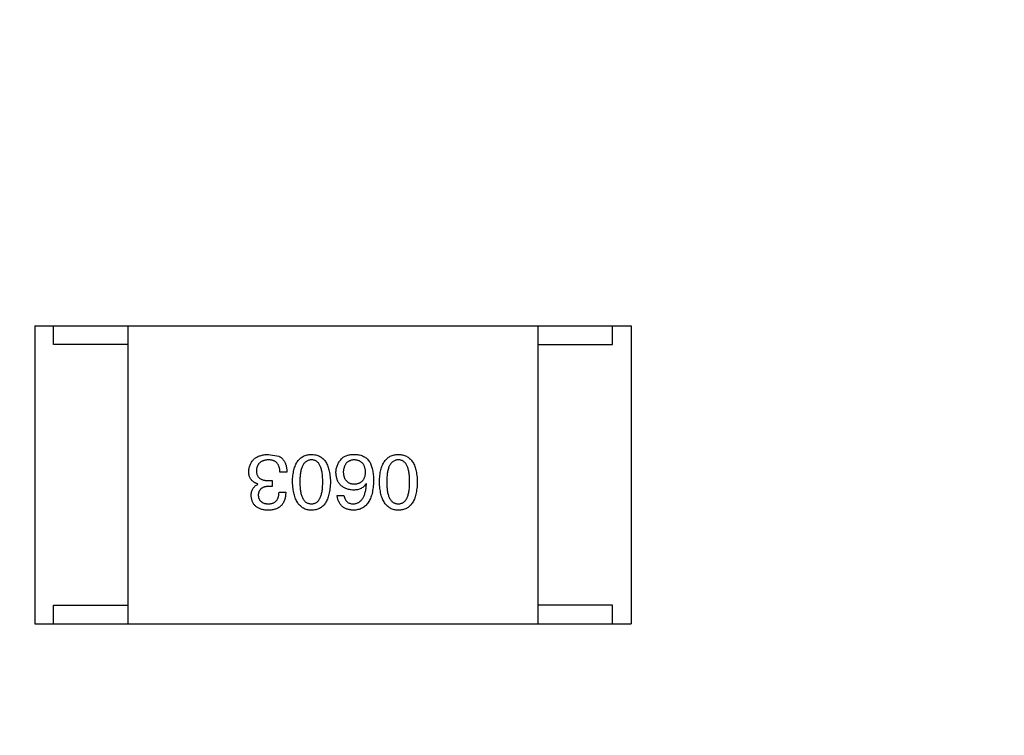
# Model space of a CAD drawing. Header units: millimetres. Extents: x -16 to 538, y -56 to 87.
# Tile 94 of 162: x 460.24 to 462.89, y 14.24 to 16.16. Entities that reach past the tile are written whole.
import ezdxf

# ---------------------------------------------------------------- set-up
doc = ezdxf.new("R2010")
doc.units = ezdxf.units.MM
doc.header["$LTSCALE"] = 1.21
doc.header["$MEASUREMENT"] = 0
doc.header["$PDMODE"] = 3
doc.header["$PDSIZE"] = 0.3125
doc.layers.get('0').update_dxf_attribs({"linetype": 'CONTINUOUS'})
doc.layers.get('DEFPOINTS').update_dxf_attribs({"linetype": 'CONTINUOUS'})
doc.layers.add('Dim', color=3, linetype='CONTINUOUS', lineweight=25)
doc.styles.get("Standard").update_dxf_attribs({"font": 'txt', "width": 0.8})
doc.dimstyles.get("Standard").update_dxf_attribs({"dimtxt": 0.15625, "dimasz": 0.1875, "dimexe": 0.125, "dimexo": 0.0625, "dimgap": 0.09, "dimtad": 0, "dimtih": 1, "dimtoh": 1, "dimzin": 4, "dimdsep": 46, "dimtxsty": 'STANDARD', "dimblk": '_FILLED', "dimblk1": '_FILLED', "dimblk2": '_FILLED', "dimcen": 0.09, "dimazin": 1, "dimtp": 0.01, "dimtm": 0.01, "dimtfac": 1, "dimtofl": 0, "dimtmove": 0, "dimatfit": 3, "dimldrblk": '_FILLED', "dimfxl": 1, "dimtolj": 1, "dimtzin": 4, "dimarcsym": 0})

# ---------------------------------------------------------------- blocks, each defined once
blk = doc.blocks.new('_FILLED')
at = {"color": 0, "linetype": 'ByBlock'}
blk.add_solid([(0, 0), (-1, 0.1667), (-1, -0.1667)], dxfattribs=at)
blk = doc.blocks.new('*D19')
at = {"color": 0, "linetype": 'ByBlock', "lineweight": -2}
for p, q in [((450.6432, 37.0225), (532.5397, 37.0225)), ((532.4147, 37.0225), (532.4147, 16.4209)), ((532.4147, -12.0275), (532.4147, 8.5742)), ((450.6432, -12.0275), (532.5397, -12.0275))]:
    blk.add_line(p, q, dxfattribs=at)
at = {"layer": 'DEFPOINTS', "color": 0, "linetype": 'ByBlock'}
for p in [(450.5807, 37.0225), (450.5807, -12.0275)]:
    blk.add_point(p, dxfattribs=at)
at = {"color": 0, "linetype": 'ByBlock', "lineweight": -2, "xscale": 2.54, "yscale": 2.54, "zscale": 2.54}
for p, rotation in [((532.4147, 37.0225), 90), ((532.4147, -12.0275), 270)]:
    blk.add_blockref('_FILLED', p, dxfattribs=dict(at, rotation=rotation))
at = {"color": 0, "linetype": 'ByBlock', "lineweight": -2, "insert": (532.4147, 12.4975), "char_height": 2.5, "attachment_point": 5, "rotation": 90}
blk.add_mtext('\\A1;49.05', dxfattribs=at)

msp = doc.modelspace()

# ---------------------------------------------------------------- linework, layer by layer
at = {"color": 7, "linetype": 'Continuous'}
for p, q in [((460.2859, 15.3378), (461.8859, 15.3378)), ((460.2859, 15.3378), (460.2859, 14.5378)), ((460.3359, 15.2878), (460.3359, 15.3378)), ((460.5359, 14.5378), (460.5359, 15.3378)), ((461.6359, 14.5378), (461.6359, 15.3378)), ((461.8359, 15.2878), (461.8359, 15.3378)), ((461.8859, 15.3378), (461.8859, 14.5378)), ((460.5359, 15.2878), (460.3359, 15.2878)), ((461.6359, 15.2878), (461.8359, 15.2878)), ((460.9128, 14.9926), (460.9399, 14.9877)), ((460.962, 14.9451), (460.9431, 14.9451)), ((460.8841, 14.9123), (460.8841, 14.9131)), ((460.9226, 14.9066), (460.9128, 14.9066)), ((460.9136, 14.9221), (460.9226, 14.9221)), ((460.9226, 14.9221), (460.9226, 14.9066)), ((461.1755, 14.914), (461.1746, 14.9148)), ((460.9407, 14.891), (460.9587, 14.891)), ((461.0968, 14.882), (461.1148, 14.882)), ((460.3359, 14.5878), (460.5359, 14.5878)), ((460.3359, 14.5378), (460.3359, 14.5878)), ((461.8359, 14.5878), (461.6359, 14.5878)), ((461.8359, 14.5378), (461.8359, 14.5878)), ((460.2859, 14.5378), (461.8859, 14.5378))]:
    msp.add_line(p, q, dxfattribs=at)
for points, knots in [([(460.8595, 14.9467), (460.8597, 14.9485), (460.8599, 14.952), (460.8608, 14.9571), (460.862, 14.9618), (460.8637, 14.9662), (460.8657, 14.9703), (460.8681, 14.974), (460.8709, 14.9774), (460.874, 14.9804), (460.8776, 14.9831), (460.8815, 14.9855), (460.8858, 14.9876), (460.8905, 14.9892), (460.8955, 14.9906), (460.9009, 14.9917), (460.9067, 14.9924), (460.9107, 14.9925), (460.9128, 14.9926)], [0, 0, 0, 0, 0.068236, 0.132937, 0.194125, 0.253174, 0.310181, 0.365986, 0.421096, 0.476216, 0.532352, 0.590232, 0.649824, 0.71274, 0.778406, 0.848058, 0.921922, 1, 1, 1, 1]), ([(460.9399, 14.9877), (460.9407, 14.9873), (460.9425, 14.9865), (460.9449, 14.9849), (460.9472, 14.9833), (460.9493, 14.9814), (460.9512, 14.9794), (460.953, 14.9771), (460.9546, 14.9747), (460.9561, 14.9721), (460.9574, 14.9694), (460.9585, 14.9664), (460.9595, 14.9633), (460.9603, 14.96), (460.961, 14.9565), (460.9615, 14.9529), (460.9618, 14.9491), (460.9619, 14.9464), (460.962, 14.9451)], [0, 0, 0, 0, 0.056906, 0.113264, 0.168825, 0.223843, 0.279195, 0.335267, 0.392098, 0.450414, 0.51054, 0.572219, 0.636652, 0.703156, 0.773102, 0.845505, 0.921063, 1, 1, 1, 1]), ([(460.9769, 14.9189), (460.977, 14.9218), (460.9772, 14.9275), (460.978, 14.9358), (460.9791, 14.9436), (460.9806, 14.9507), (460.9825, 14.9573), (460.9847, 14.9634), (460.9873, 14.9688), (460.9903, 14.9738), (460.9937, 14.9782), (460.9974, 14.982), (461.0016, 14.9852), (461.0061, 14.9878), (461.011, 14.9899), (461.0162, 14.9914), (461.0219, 14.9924), (461.0258, 14.9925), (461.0277, 14.9926)], [0, 0, 0, 0, 0.08769, 0.170218, 0.24749, 0.319818, 0.387758, 0.451391, 0.511445, 0.568185, 0.622681, 0.67526, 0.726746, 0.778428, 0.830764, 0.884397, 0.940866, 1, 1, 1, 1]), ([(461.0277, 14.9926), (461.0297, 14.9925), (461.0336, 14.9924), (461.0392, 14.9914), (461.0445, 14.9899), (461.0494, 14.9878), (461.0539, 14.9852), (461.058, 14.982), (461.0618, 14.9782), (461.0651, 14.9738), (461.0682, 14.9689), (461.0708, 14.9634), (461.073, 14.9573), (461.0749, 14.9507), (461.0764, 14.9436), (461.0775, 14.9358), (461.0783, 14.9275), (461.0785, 14.9218), (461.0786, 14.9189)], [0, 0, 0, 0, 0.059135, 0.115606, 0.169241, 0.221578, 0.273261, 0.324749, 0.377329, 0.431642, 0.488541, 0.548597, 0.612232, 0.680174, 0.752504, 0.829777, 0.912307, 1, 1, 1, 1]), ([(461.0935, 14.9435), (461.0935, 14.9452), (461.0936, 14.9487), (461.0943, 14.9537), (461.0955, 14.9586), (461.0971, 14.9634), (461.0992, 14.9679), (461.1017, 14.9723), (461.1047, 14.9765), (461.1071, 14.979), (461.1082, 14.9803)], [0, 0, 0, 0, 0.12904, 0.253809, 0.377066, 0.499122, 0.621469, 0.744665, 0.870607, 1, 1, 1, 1]), ([(461.1082, 14.9803), (461.1092, 14.9814), (461.1111, 14.9835), (461.1146, 14.9861), (461.1185, 14.9883), (461.1229, 14.9901), (461.1277, 14.9914), (461.1331, 14.9923), (461.139, 14.9927), (461.143, 14.9927), (461.1451, 14.9926)], [0, 0, 0, 0, 0.105033, 0.21147, 0.321511, 0.438526, 0.563605, 0.698055, 0.843218, 1, 1, 1, 1]), ([(461.1451, 14.9926), (461.1472, 14.9925), (461.1512, 14.9923), (461.157, 14.9912), (461.1625, 14.9896), (461.1675, 14.9874), (461.1722, 14.9847), (461.1764, 14.9813), (461.1803, 14.9774), (461.1825, 14.9745), (461.1837, 14.973)], [0, 0, 0, 0, 0.137449, 0.267856, 0.393219, 0.514735, 0.63397, 0.753734, 0.874967, 1, 1, 1, 1]), ([(461.2101, 14.9189), (461.2102, 14.9218), (461.2104, 14.9275), (461.2111, 14.9358), (461.2122, 14.9436), (461.2138, 14.9507), (461.2156, 14.9573), (461.2179, 14.9634), (461.2205, 14.9688), (461.2234, 14.9738), (461.2268, 14.9782), (461.2306, 14.982), (461.2347, 14.9852), (461.2392, 14.9878), (461.2441, 14.9899), (461.2494, 14.9914), (461.255, 14.9924), (461.2589, 14.9925), (461.2609, 14.9926)], [0, 0, 0, 0, 0.08769, 0.170218, 0.24749, 0.319818, 0.387758, 0.451391, 0.511445, 0.568185, 0.622681, 0.67526, 0.726746, 0.778428, 0.830764, 0.884397, 0.940866, 1, 1, 1, 1]), ([(461.2609, 14.9926), (461.2629, 14.9925), (461.2668, 14.9924), (461.2724, 14.9914), (461.2776, 14.9899), (461.2825, 14.9878), (461.2871, 14.9852), (461.2912, 14.982), (461.295, 14.9782), (461.2983, 14.9738), (461.3013, 14.9689), (461.3039, 14.9634), (461.3062, 14.9573), (461.308, 14.9507), (461.3095, 14.9436), (461.3106, 14.9358), (461.3114, 14.9275), (461.3116, 14.9218), (461.3117, 14.9189)], [0, 0, 0, 0, 0.059135, 0.115606, 0.169241, 0.221578, 0.273261, 0.324749, 0.377329, 0.431642, 0.488541, 0.548597, 0.612232, 0.680174, 0.752504, 0.829777, 0.912307, 1, 1, 1, 1]), ([(460.912, 14.9779), (460.9108, 14.9778), (460.9084, 14.9776), (460.9049, 14.9771), (460.9017, 14.9764), (460.8987, 14.9755), (460.8959, 14.9745), (460.8933, 14.9731), (460.8909, 14.9717), (460.8888, 14.97), (460.8869, 14.968), (460.8852, 14.9659), (460.8838, 14.9636), (460.8826, 14.9611), (460.8816, 14.9584), (460.8808, 14.9555), (460.8803, 14.9524), (460.8801, 14.9503), (460.88, 14.9492)], [0, 0, 0, 0, 0.076694, 0.149502, 0.218019, 0.283183, 0.345589, 0.405199, 0.462852, 0.519478, 0.575313, 0.630559, 0.687006, 0.744638, 0.804006, 0.866059, 0.931486, 1, 1, 1, 1]), ([(460.9431, 14.9451), (460.9431, 14.9464), (460.943, 14.949), (460.9425, 14.9527), (460.9419, 14.9562), (460.9409, 14.9594), (460.9398, 14.9624), (460.9384, 14.9651), (460.9368, 14.9675), (460.935, 14.9697), (460.9329, 14.9716), (460.9306, 14.9733), (460.9281, 14.9748), (460.9253, 14.9759), (460.9223, 14.9768), (460.919, 14.9774), (460.9156, 14.9778), (460.9132, 14.9779), (460.912, 14.9779)], [0, 0, 0, 0, 0.07723, 0.149593, 0.217944, 0.282232, 0.34411, 0.402297, 0.458791, 0.513966, 0.568538, 0.623291, 0.679957, 0.737243, 0.798142, 0.86118, 0.928728, 1, 1, 1, 1]), ([(461.0277, 14.9779), (461.0265, 14.9778), (461.024, 14.9777), (461.0204, 14.9769), (461.0171, 14.9756), (461.0141, 14.9739), (461.0112, 14.9718), (461.0087, 14.9692), (461.0063, 14.9662), (461.0043, 14.9627), (461.0024, 14.9587), (461.0009, 14.9544), (460.9995, 14.9495), (460.9985, 14.9443), (460.9976, 14.9385), (460.997, 14.9324), (460.9967, 14.9258), (460.9966, 14.9212), (460.9966, 14.9189)], [0, 0, 0, 0, 0.050879, 0.099377, 0.146973, 0.193618, 0.240619, 0.289461, 0.34047, 0.395283, 0.453059, 0.515633, 0.582666, 0.655287, 0.732971, 0.815933, 0.905166, 1, 1, 1, 1]), ([(461.0581, 14.9189), (461.058, 14.9212), (461.058, 14.9259), (461.0576, 14.9326), (461.0571, 14.9388), (461.0563, 14.9446), (461.0552, 14.9499), (461.0539, 14.9547), (461.0524, 14.9591), (461.0506, 14.9631), (461.0486, 14.9666), (461.0463, 14.9696), (461.0438, 14.9722), (461.0411, 14.9742), (461.0381, 14.9759), (461.0348, 14.9771), (461.0314, 14.9777), (461.029, 14.9778), (461.0277, 14.9779)], [0, 0, 0, 0, 0.096457, 0.187288, 0.27178, 0.350132, 0.423455, 0.491343, 0.554037, 0.612253, 0.666313, 0.717038, 0.764921, 0.811214, 0.856775, 0.902988, 0.950234, 1, 1, 1, 1]), ([(461.1419, 14.9779), (461.1408, 14.9778), (461.1386, 14.9776), (461.1355, 14.9771), (461.1326, 14.9763), (461.1299, 14.9752), (461.1274, 14.974), (461.1251, 14.9724), (461.123, 14.9707), (461.1211, 14.9687), (461.1194, 14.9664), (461.1179, 14.964), (461.1166, 14.9613), (461.1155, 14.9583), (461.1146, 14.9552), (461.1139, 14.9517), (461.1134, 14.9481), (461.1132, 14.9456), (461.1132, 14.9443)], [0, 0, 0, 0, 0.066682, 0.130303, 0.190802, 0.248749, 0.30534, 0.361219, 0.415721, 0.471765, 0.528279, 0.586428, 0.64659, 0.710143, 0.776461, 0.846692, 0.921137, 1, 1, 1, 1]), ([(461.173, 14.9451), (461.1729, 14.9464), (461.1728, 14.9489), (461.1722, 14.9525), (461.1714, 14.9559), (461.1705, 14.9591), (461.1693, 14.962), (461.1679, 14.9647), (461.1663, 14.9671), (461.1644, 14.9693), (461.1624, 14.9713), (461.1601, 14.9729), (461.1576, 14.9744), (461.1548, 14.9756), (461.1519, 14.9766), (461.1487, 14.9772), (461.1454, 14.9777), (461.1431, 14.9778), (461.1419, 14.9779)], [0, 0, 0, 0, 0.076467, 0.148148, 0.216496, 0.280559, 0.342274, 0.401168, 0.458322, 0.514073, 0.569257, 0.62465, 0.68124, 0.739113, 0.799947, 0.862804, 0.929597, 1, 1, 1, 1]), ([(461.1837, 14.973), (461.1845, 14.9714), (461.1863, 14.9682), (461.1884, 14.963), (461.1903, 14.9573), (461.1917, 14.9511), (461.1929, 14.9445), (461.1937, 14.9375), (461.1942, 14.93), (461.1943, 14.9248), (461.1943, 14.9221)], [0, 0, 0, 0, 0.101889, 0.209155, 0.322694, 0.442863, 0.569758, 0.70479, 0.848502, 1, 1, 1, 1]), ([(461.2609, 14.9779), (461.2596, 14.9778), (461.2572, 14.9777), (461.2536, 14.9769), (461.2503, 14.9756), (461.2472, 14.9739), (461.2444, 14.9718), (461.2418, 14.9692), (461.2395, 14.9662), (461.2374, 14.9627), (461.2356, 14.9587), (461.234, 14.9544), (461.2327, 14.9495), (461.2316, 14.9443), (461.2308, 14.9385), (461.2302, 14.9324), (461.2298, 14.9258), (461.2298, 14.9212), (461.2297, 14.9189)], [0, 0, 0, 0, 0.050879, 0.099377, 0.146973, 0.193618, 0.240619, 0.289461, 0.34047, 0.395283, 0.453059, 0.515633, 0.582666, 0.655287, 0.732971, 0.815933, 0.905166, 1, 1, 1, 1]), ([(461.2912, 14.9189), (461.2912, 14.9212), (461.2912, 14.9259), (461.2908, 14.9326), (461.2902, 14.9388), (461.2894, 14.9446), (461.2883, 14.9499), (461.2871, 14.9547), (461.2855, 14.9591), (461.2837, 14.9631), (461.2817, 14.9666), (461.2795, 14.9696), (461.277, 14.9722), (461.2742, 14.9742), (461.2712, 14.9759), (461.268, 14.9771), (461.2645, 14.9777), (461.2621, 14.9778), (461.2609, 14.9779)], [0, 0, 0, 0, 0.096457, 0.187288, 0.27178, 0.350132, 0.423455, 0.491343, 0.554037, 0.612253, 0.666313, 0.717038, 0.764921, 0.811214, 0.856775, 0.902988, 0.950234, 1, 1, 1, 1]), ([(460.8841, 14.9131), (460.8831, 14.9135), (460.8812, 14.9141), (460.8784, 14.9152), (460.8758, 14.9165), (460.8734, 14.9179), (460.8711, 14.9196), (460.8691, 14.9213), (460.8673, 14.9232), (460.8656, 14.9252), (460.8642, 14.9274), (460.8629, 14.9297), (460.8619, 14.9322), (460.861, 14.9348), (460.8603, 14.9376), (460.8599, 14.9405), (460.8596, 14.9436), (460.8595, 14.9457), (460.8595, 14.9467)], [0, 0, 0, 0, 0.069445, 0.136039, 0.200011, 0.261745, 0.322328, 0.381403, 0.438864, 0.496655, 0.554398, 0.612391, 0.672266, 0.733005, 0.79604, 0.861293, 0.928785, 1, 1, 1, 1]), ([(460.88, 14.9492), (460.88, 14.9481), (460.8801, 14.946), (460.8805, 14.9429), (460.8811, 14.94), (460.882, 14.9374), (460.8832, 14.9349), (460.8847, 14.9327), (460.8864, 14.9307), (460.8884, 14.9289), (460.8907, 14.9273), (460.8931, 14.9259), (460.8959, 14.9247), (460.899, 14.9238), (460.9023, 14.923), (460.9058, 14.9225), (460.9096, 14.9222), (460.9123, 14.9222), (460.9136, 14.9221)], [0, 0, 0, 0, 0.066518, 0.129194, 0.188613, 0.245254, 0.300032, 0.353805, 0.407079, 0.461108, 0.516272, 0.574141, 0.634837, 0.699275, 0.767504, 0.840272, 0.917505, 1, 1, 1, 1]), ([(461.1402, 14.8967), (461.1384, 14.8969), (461.1348, 14.8972), (461.1297, 14.8981), (461.1249, 14.8993), (461.1204, 14.9008), (461.1163, 14.9026), (461.1125, 14.9047), (461.1091, 14.9072), (461.106, 14.91), (461.1032, 14.9131), (461.1008, 14.9165), (461.0987, 14.9202), (461.0969, 14.9243), (461.0956, 14.9286), (461.0945, 14.9333), (461.0938, 14.9383), (461.0936, 14.9417), (461.0935, 14.9435)], [0, 0, 0, 0, 0.074228, 0.144548, 0.211288, 0.274576, 0.335162, 0.393915, 0.450599, 0.506657, 0.562409, 0.618617, 0.676096, 0.735061, 0.79654, 0.860906, 0.928473, 1, 1, 1, 1]), ([(461.1132, 14.9443), (461.1133, 14.9431), (461.1134, 14.9407), (461.1139, 14.9372), (461.1147, 14.934), (461.1156, 14.931), (461.1167, 14.9282), (461.118, 14.9257), (461.1196, 14.9234), (461.1213, 14.9213), (461.1233, 14.9195), (461.1254, 14.9178), (461.1278, 14.9165), (461.1304, 14.9153), (461.1332, 14.9144), (461.1362, 14.9138), (461.1394, 14.9133), (461.1415, 14.9132), (461.1427, 14.9131)], [0, 0, 0, 0, 0.076288, 0.14871, 0.216387, 0.281386, 0.342528, 0.402111, 0.4591, 0.514852, 0.569974, 0.625644, 0.682226, 0.740156, 0.800362, 0.863471, 0.930116, 1, 1, 1, 1]), ([(461.1427, 14.9131), (461.1438, 14.9132), (461.1461, 14.9133), (461.1494, 14.9138), (461.1524, 14.9144), (461.1553, 14.9154), (461.158, 14.9165), (461.1604, 14.918), (461.1626, 14.9196), (461.1646, 14.9215), (461.1665, 14.9236), (461.168, 14.926), (461.1694, 14.9286), (461.1705, 14.9314), (461.1715, 14.9345), (461.1722, 14.9378), (461.1727, 14.9414), (461.1729, 14.9438), (461.173, 14.9451)], [0, 0, 0, 0, 0.070453, 0.136523, 0.199866, 0.260392, 0.318446, 0.374657, 0.430182, 0.485556, 0.541071, 0.598396, 0.657208, 0.718642, 0.783247, 0.851631, 0.923928, 1, 1, 1, 1]), ([(460.8661, 14.8812), (460.8661, 14.883), (460.8662, 14.8865), (460.8671, 14.8916), (460.8685, 14.8963), (460.8704, 14.9005), (460.873, 14.9042), (460.8762, 14.9074), (460.8799, 14.9102), (460.8827, 14.9116), (460.8841, 14.9123)], [0, 0, 0, 0, 0.143686, 0.277942, 0.40333, 0.521785, 0.638573, 0.755208, 0.874773, 1, 1, 1, 1]), ([(460.9128, 14.9066), (460.9117, 14.9065), (460.9096, 14.9064), (460.9065, 14.9061), (460.9036, 14.9055), (460.9009, 14.9048), (460.8985, 14.904), (460.8962, 14.9029), (460.8942, 14.9017), (460.8923, 14.9003), (460.8906, 14.8987), (460.8892, 14.8969), (460.8879, 14.895), (460.8869, 14.8929), (460.8861, 14.8906), (460.8855, 14.8882), (460.8851, 14.8855), (460.885, 14.8837), (460.8849, 14.8828)], [0, 0, 0, 0, 0.079415, 0.154091, 0.22508, 0.29186, 0.355026, 0.415127, 0.472418, 0.528511, 0.583551, 0.638361, 0.693547, 0.750023, 0.807857, 0.868401, 0.932259, 1, 1, 1, 1]), ([(461.0277, 14.8426), (461.0258, 14.8428), (461.0219, 14.843), (461.0164, 14.8441), (461.0112, 14.8457), (461.0064, 14.8479), (461.0019, 14.8507), (460.9978, 14.8541), (460.9941, 14.858), (460.9907, 14.8625), (460.9877, 14.8676), (460.9851, 14.8733), (460.9828, 14.8795), (460.9809, 14.8863), (460.9794, 14.8936), (460.9782, 14.9015), (460.9773, 14.91), (460.9771, 14.9159), (460.9769, 14.9189)], [0, 0, 0, 0, 0.057415, 0.112361, 0.16496, 0.216437, 0.267441, 0.318839, 0.371478, 0.426325, 0.483626, 0.544235, 0.608673, 0.677374, 0.750405, 0.828394, 0.911525, 1, 1, 1, 1]), ([(460.9966, 14.9189), (460.9966, 14.9165), (460.9967, 14.9119), (460.997, 14.9052), (460.9976, 14.8989), (460.9985, 14.8932), (460.9995, 14.8879), (461.0009, 14.883), (461.0024, 14.8786), (461.0042, 14.8746), (461.0064, 14.8712), (461.0086, 14.8681), (461.0112, 14.8656), (461.014, 14.8635), (461.0171, 14.8618), (461.0205, 14.8607), (461.024, 14.86), (461.0265, 14.8599), (461.0277, 14.8599)], [0, 0, 0, 0, 0.095719, 0.185854, 0.269738, 0.347952, 0.420315, 0.487894, 0.550245, 0.608186, 0.662454, 0.713283, 0.761375, 0.808209, 0.854301, 0.901312, 0.949396, 1, 1, 1, 1]), ([(461.0277, 14.8599), (461.029, 14.8599), (461.0314, 14.86), (461.0348, 14.8607), (461.0381, 14.8618), (461.0411, 14.8635), (461.0438, 14.8656), (461.0463, 14.8681), (461.0486, 14.8712), (461.0506, 14.8747), (461.0524, 14.8786), (461.0539, 14.883), (461.0551, 14.8879), (461.0563, 14.8932), (461.0571, 14.8989), (461.0576, 14.9052), (461.058, 14.9119), (461.058, 14.9165), (461.0581, 14.9189)], [0, 0, 0, 0, 0.049764, 0.097007, 0.143217, 0.188577, 0.235116, 0.282997, 0.333719, 0.387776, 0.445989, 0.508679, 0.576563, 0.649481, 0.728235, 0.812722, 0.903548, 1, 1, 1, 1]), ([(461.0786, 14.9189), (461.0785, 14.9158), (461.0783, 14.9099), (461.0775, 14.9013), (461.0764, 14.8934), (461.0749, 14.886), (461.073, 14.8791), (461.0708, 14.8729), (461.0682, 14.8672), (461.0652, 14.8621), (461.0618, 14.8576), (461.058, 14.8537), (461.0539, 14.8503), (461.0494, 14.8476), (461.0445, 14.8455), (461.0392, 14.8439), (461.0336, 14.8429), (461.0297, 14.8427), (461.0277, 14.8426)], [0, 0, 0, 0, 0.088823, 0.172287, 0.250296, 0.323438, 0.392244, 0.456221, 0.516635, 0.573871, 0.628, 0.680335, 0.731489, 0.782557, 0.834044, 0.886738, 0.942089, 1, 1, 1, 1]), ([(461.1943, 14.9221), (461.1942, 14.919), (461.194, 14.9129), (461.1932, 14.904), (461.192, 14.8958), (461.1904, 14.8881), (461.1885, 14.881), (461.1861, 14.8745), (461.1833, 14.8686), (461.1801, 14.8634), (461.1765, 14.8586), (461.1725, 14.8545), (461.1681, 14.851), (461.1633, 14.8481), (461.1581, 14.8458), (461.1525, 14.8441), (461.1465, 14.843), (461.1423, 14.8428), (461.1402, 14.8426)], [0, 0, 0, 0, 0.087517, 0.169686, 0.246944, 0.319347, 0.387088, 0.450961, 0.511075, 0.567974, 0.622351, 0.675039, 0.726853, 0.778688, 0.83093, 0.884738, 0.941043, 1, 1, 1, 1]), ([(461.1746, 14.9148), (461.1738, 14.9133), (461.1721, 14.9105), (461.1689, 14.9068), (461.1653, 14.9037), (461.1611, 14.9011), (461.1565, 14.8992), (461.1515, 14.8977), (461.146, 14.8969), (461.1422, 14.8968), (461.1402, 14.8967)], [0, 0, 0, 0, 0.122276, 0.239997, 0.35611, 0.473903, 0.59404, 0.720428, 0.855383, 1, 1, 1, 1]), ([(461.1402, 14.8599), (461.1415, 14.8599), (461.1441, 14.8601), (461.1477, 14.861), (461.1512, 14.8621), (461.1544, 14.8638), (461.1575, 14.8658), (461.1602, 14.8682), (461.1628, 14.871), (461.1651, 14.8742), (461.1672, 14.8778), (461.1691, 14.8818), (461.1707, 14.8862), (461.1721, 14.891), (461.1733, 14.8962), (461.1742, 14.9017), (461.175, 14.9077), (461.1753, 14.9118), (461.1755, 14.914)], [0, 0, 0, 0, 0.054741, 0.107075, 0.158339, 0.208382, 0.258772, 0.310045, 0.362765, 0.417822, 0.475982, 0.537466, 0.602901, 0.673037, 0.747247, 0.826291, 0.910782, 1, 1, 1, 1]), ([(461.2609, 14.8426), (461.2589, 14.8428), (461.2551, 14.843), (461.2496, 14.8441), (461.2444, 14.8457), (461.2395, 14.8479), (461.2351, 14.8507), (461.231, 14.8541), (461.2272, 14.858), (461.2239, 14.8625), (461.2209, 14.8676), (461.2182, 14.8733), (461.216, 14.8795), (461.2141, 14.8863), (461.2125, 14.8936), (461.2113, 14.9015), (461.2105, 14.91), (461.2102, 14.9159), (461.2101, 14.9189)], [0, 0, 0, 0, 0.057415, 0.112361, 0.16496, 0.216437, 0.267441, 0.318839, 0.371478, 0.426325, 0.483626, 0.544235, 0.608673, 0.677374, 0.750405, 0.828394, 0.911525, 1, 1, 1, 1]), ([(461.2297, 14.9189), (461.2298, 14.9165), (461.2298, 14.9119), (461.2302, 14.9052), (461.2308, 14.8989), (461.2316, 14.8932), (461.2327, 14.8879), (461.234, 14.883), (461.2356, 14.8786), (461.2374, 14.8746), (461.2395, 14.8712), (461.2418, 14.8681), (461.2444, 14.8656), (461.2472, 14.8635), (461.2503, 14.8618), (461.2536, 14.8607), (461.2572, 14.86), (461.2596, 14.8599), (461.2609, 14.8599)], [0, 0, 0, 0, 0.095719, 0.185854, 0.269738, 0.347952, 0.420315, 0.487894, 0.550245, 0.608186, 0.662454, 0.713283, 0.761375, 0.808209, 0.854301, 0.901312, 0.949396, 1, 1, 1, 1]), ([(461.2609, 14.8599), (461.2621, 14.8599), (461.2645, 14.86), (461.268, 14.8607), (461.2712, 14.8618), (461.2742, 14.8635), (461.277, 14.8656), (461.2795, 14.8681), (461.2817, 14.8712), (461.2837, 14.8747), (461.2855, 14.8786), (461.2871, 14.883), (461.2883, 14.8879), (461.2894, 14.8932), (461.2902, 14.8989), (461.2908, 14.9052), (461.2912, 14.9119), (461.2912, 14.9165), (461.2912, 14.9189)], [0, 0, 0, 0, 0.049764, 0.097007, 0.143217, 0.188577, 0.235116, 0.282997, 0.333719, 0.387776, 0.445989, 0.508679, 0.576563, 0.649481, 0.728235, 0.812722, 0.903548, 1, 1, 1, 1]), ([(461.3117, 14.9189), (461.3116, 14.9158), (461.3114, 14.9099), (461.3106, 14.9013), (461.3095, 14.8934), (461.308, 14.886), (461.3062, 14.8791), (461.3039, 14.8729), (461.3013, 14.8672), (461.2983, 14.8621), (461.295, 14.8576), (461.2912, 14.8537), (461.2871, 14.8503), (461.2825, 14.8476), (461.2776, 14.8455), (461.2724, 14.8439), (461.2668, 14.8429), (461.2629, 14.8427), (461.2609, 14.8426)], [0, 0, 0, 0, 0.088823, 0.172287, 0.250296, 0.323438, 0.392244, 0.456221, 0.516635, 0.573871, 0.628, 0.680335, 0.731489, 0.782557, 0.834044, 0.886738, 0.942089, 1, 1, 1, 1]), ([(460.9112, 14.8426), (460.9094, 14.8427), (460.9061, 14.8429), (460.9012, 14.8436), (460.8967, 14.8444), (460.8924, 14.8456), (460.8885, 14.847), (460.8849, 14.8488), (460.8815, 14.8507), (460.8786, 14.853), (460.8759, 14.8556), (460.8735, 14.8584), (460.8715, 14.8615), (460.8697, 14.8649), (460.8683, 14.8686), (460.8673, 14.8725), (460.8665, 14.8768), (460.8662, 14.8797), (460.8661, 14.8812)], [0, 0, 0, 0, 0.077845, 0.151584, 0.221397, 0.287366, 0.350104, 0.410398, 0.467998, 0.524388, 0.579979, 0.635152, 0.690917, 0.747936, 0.806661, 0.867861, 0.932479, 1, 1, 1, 1]), ([(460.8849, 14.8828), (460.885, 14.8819), (460.8852, 14.8802), (460.8857, 14.8776), (460.8863, 14.8753), (460.8872, 14.8731), (460.8882, 14.871), (460.8895, 14.8692), (460.8909, 14.8675), (460.8925, 14.866), (460.8943, 14.8646), (460.8963, 14.8634), (460.8984, 14.8624), (460.9008, 14.8615), (460.9033, 14.8609), (460.906, 14.8604), (460.9089, 14.86), (460.9109, 14.8599), (460.912, 14.8599)], [0, 0, 0, 0, 0.067655, 0.132224, 0.194132, 0.253145, 0.309858, 0.366002, 0.421361, 0.47702, 0.532632, 0.590536, 0.65067, 0.713258, 0.779588, 0.848803, 0.921949, 1, 1, 1, 1]), ([(460.9587, 14.891), (460.9586, 14.8891), (460.9585, 14.8853), (460.9579, 14.8799), (460.9569, 14.8749), (460.9555, 14.8702), (460.9538, 14.8659), (460.9517, 14.8619), (460.9493, 14.8583), (460.9465, 14.8551), (460.9433, 14.8522), (460.9398, 14.8497), (460.9359, 14.8476), (460.9316, 14.8459), (460.927, 14.8445), (460.922, 14.8435), (460.9167, 14.8428), (460.913, 14.8427), (460.9112, 14.8426)], [0, 0, 0, 0, 0.074804, 0.144899, 0.211458, 0.274554, 0.334363, 0.392059, 0.448123, 0.503024, 0.558154, 0.613471, 0.670844, 0.729926, 0.792003, 0.857405, 0.926768, 1, 1, 1, 1]), ([(460.912, 14.8599), (460.9131, 14.8599), (460.9153, 14.8599), (460.9185, 14.8603), (460.9214, 14.8609), (460.9242, 14.8617), (460.9268, 14.8628), (460.9291, 14.8642), (460.9312, 14.8657), (460.9331, 14.8676), (460.9348, 14.8697), (460.9363, 14.872), (460.9376, 14.8746), (460.9386, 14.8774), (460.9395, 14.8805), (460.9401, 14.8838), (460.9405, 14.8873), (460.9406, 14.8897), (460.9407, 14.891)], [0, 0, 0, 0, 0.069877, 0.136363, 0.198671, 0.257968, 0.315462, 0.370709, 0.425568, 0.479847, 0.535753, 0.592303, 0.651386, 0.713311, 0.778642, 0.84836, 0.921866, 1, 1, 1, 1]), ([(461.1402, 14.8426), (461.1386, 14.8428), (461.1355, 14.843), (461.131, 14.8437), (461.1268, 14.8447), (461.1228, 14.8459), (461.1191, 14.8474), (461.1156, 14.8492), (461.1125, 14.8513), (461.1096, 14.8536), (461.107, 14.8563), (461.1048, 14.8591), (461.1027, 14.8623), (461.101, 14.8657), (461.0995, 14.8694), (461.0983, 14.8734), (461.0973, 14.8776), (461.097, 14.8805), (461.0968, 14.882)], [0, 0, 0, 0, 0.073784, 0.144317, 0.211047, 0.274818, 0.336501, 0.395724, 0.453465, 0.510016, 0.566585, 0.622844, 0.680328, 0.739335, 0.800408, 0.863904, 0.93053, 1, 1, 1, 1]), ([(461.1148, 14.882), (461.1152, 14.8802), (461.1159, 14.8769), (461.1178, 14.8724), (461.1201, 14.8685), (461.1231, 14.8653), (461.1266, 14.8628), (461.1307, 14.8611), (461.1353, 14.86), (461.1385, 14.8599), (461.1402, 14.8599)], [0, 0, 0, 0, 0.1439, 0.274233, 0.394478, 0.509388, 0.621911, 0.738504, 0.863414, 1, 1, 1, 1])]:
    msp.add_open_spline(points, degree=3, knots=knots, dxfattribs=at)

# ---------------------------------------------------------------- dimensions: what is measured, and where the dimension line sits
at = {"layer": 'Dim'}
dim = msp.add_linear_dim(base=(532.4147, -12.0275), p1=(450.5807, 37.0225), p2=(450.5807, -12.0275), angle=90, dimstyle='STANDARD', override={"dimtxt": 2.5, "dimasz": 2.54, "dimtih": 0, "dimtoh": 0, "dimzin": 0, "dimcen": 0.198, "dimadec": 0, "dimazin": 0, "dimtp": 0, "dimtm": 0, "dimtdec": 4, "dimtzin": 0}, dxfattribs=at)
dim.commit()
dim.dimension.update_dxf_attribs({"geometry": '*D19', "text_midpoint": (532.4147, 12.4975)})

doc.saveas('drawing.dxf')
